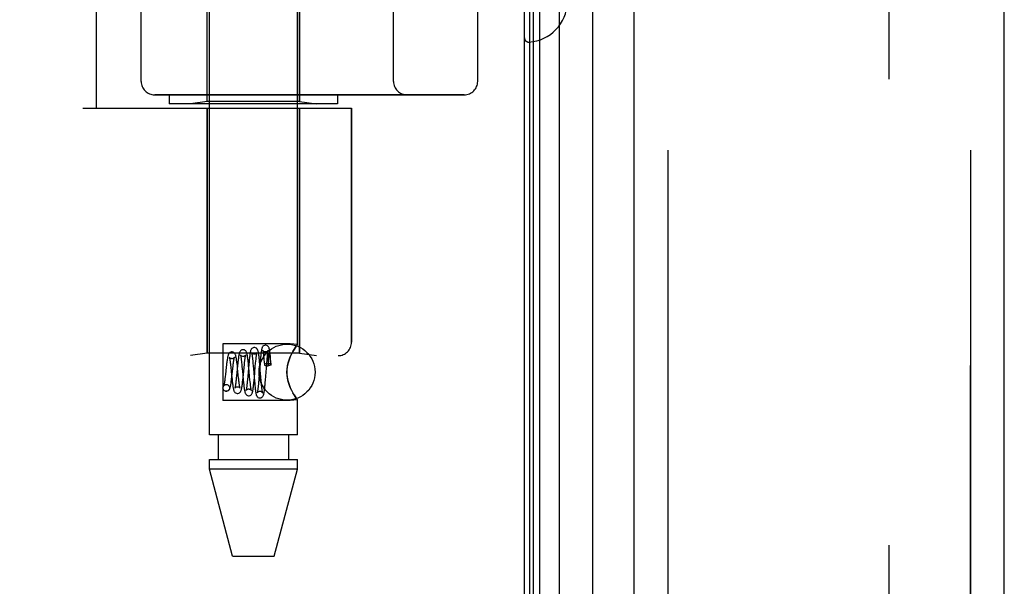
# Model space of a CAD drawing. Header units: inches. Extents: x 0 to 189, y 0 to 122.
# Tile 5 of 226: x 23.1 to 25.29, y 38.13 to 39.39. Entities that reach past the tile are written whole.
import ezdxf

# ---------------------------------------------------------------- set-up
doc = ezdxf.new("R2010")
doc.units = ezdxf.units.IN
doc.header["$LTSCALE"] = 10.388889
doc.header["$MEASUREMENT"] = 0
doc.linetypes.add('HIDDEN', pattern=[0.2, 0.1, -0.1])
doc.layers.get('0').update_dxf_attribs({"linetype": 'CONTINUOUS'})
for name, color, linetype in [('DEFAULT_2', 8, 'HIDDEN'), ('LEFTHAND_DOOR_ASSEMBLY', 7, 'CONTINUOUS'), ('RIGHTHAND_DOOR_ASSEMBLY', 7, 'CONTINUOUS')]:
    doc.layers.add(name, color=color, linetype=linetype)

msp = doc.modelspace()

# ---------------------------------------------------------------- linework, layer by layer
at = {"color": 3, "linetype": 'Continuous'}
msp.add_line((24.222, 83.0165), (24.222, 35.2245), dxfattribs=at)
at = {"layer": 'DEFAULT_2', "color": 8, "linetype": 'HIDDEN'}
msp.add_line((25.0345, 81.855), (25.0345, 36.3861), dxfattribs=at)
at = {"layer": 'LEFTHAND_DOOR_ASSEMBLY', "color": 7, "linetype": 'Continuous'}
for p, q in [((24.2563, 35.4641), (24.2563, 82.7769)), ((24.2997, 82.7859), (24.2997, 35.4551)), ((24.2339, 35.4732), (24.2339, 82.7678)), ((24.2427, 35.4708), (24.2427, 82.7702)), ((24.3749, 35.4835), (24.3749, 82.7575))]:
    msp.add_line(p, q, dxfattribs=at)
at = {"layer": 'LEFTHAND_DOOR_ASSEMBLY', "color": 3, "linetype": 'Continuous'}
for p, q in [((24.467, 35.5055), (24.467, 82.7355)), ((25.292, 35.5055), (25.292, 82.7355))]:
    msp.add_line(p, q, dxfattribs=at)
at = {"layer": 'LEFTHAND_DOOR_ASSEMBLY', "color": 8, "linetype": 'HIDDEN'}
for p, q in [((24.542, 82.7355), (24.542, 35.5055)), ((25.217, 35.5055), (25.217, 82.7355)), ((23.52, 38.4675), (23.52, 41.3155)), ((23.716, 38.669), (23.716, 41.3155)), ((23.268, 39.1955), (23.268, 40.7955)), ((23.515, 39.2108), (23.515, 40.7802)), ((23.368, 40.7355), (23.368, 39.2555)), ((23.9305, 39.2555), (23.9305, 40.7355)), ((24.118, 40.7355), (24.118, 39.2555)), ((23.721, 39.2108), (23.721, 39.9125)), ((24.222, 39.6529), (24.222, 39.3531)), ((24.088, 39.2255), (23.398, 39.2255)), ((23.4305, 39.2255), (23.4305, 39.2055)), ((23.8055, 39.2255), (23.8055, 39.2055)), ((23.8055, 39.2055), (23.4305, 39.2055)), ((23.515, 39.2108), (23.4775, 39.2055)), ((23.721, 39.2108), (23.515, 39.2108)), ((23.721, 39.2108), (23.7585, 39.2055)), ((23.238, 39.1955), (23.8368, 39.1955)), ((23.515, 39.1955), (23.515, 38.6495)), ((23.721, 39.1955), (23.721, 38.6495)), ((23.8368, 39.1955), (23.8368, 38.6743)), ((23.7, 38.671), (23.55, 38.671)), ((23.55, 38.671), (23.55, 38.544)), ((23.716, 38.669), (23.7, 38.671)), ((21.743, 38.6443), (23.8068, 38.6443)), ((23.515, 38.6495), (23.4775, 38.6443)), ((23.721, 38.6495), (23.515, 38.6495)), ((23.6069, 38.6269), (23.6063, 38.632)), ((23.6162, 38.6367), (23.6166, 38.6328)), ((23.6166, 38.6328), (23.617, 38.6284)), ((23.623, 38.6276), (23.6234, 38.632)), ((23.6317, 38.6306), (23.6313, 38.6357)), ((23.6336, 38.6356), (23.6331, 38.63)), ((23.6409, 38.6428), (23.6413, 38.639)), ((23.6413, 38.639), (23.6416, 38.6348)), ((23.6416, 38.6348), (23.642, 38.6303)), ((23.6478, 38.6279), (23.6484, 38.6343)), ((23.6484, 38.6343), (23.6488, 38.6382)), ((23.6508, 38.6371), (23.6507, 38.6359)), ((23.6507, 38.6359), (23.6507, 38.6346)), ((23.6507, 38.6346), (23.6507, 38.6331)), ((23.6507, 38.6331), (23.6507, 38.6306)), ((23.6509, 38.6399), (23.6508, 38.6391)), ((23.6508, 38.6391), (23.6508, 38.6381)), ((23.6508, 38.6381), (23.6508, 38.6371)), ((23.651, 38.6419), (23.6509, 38.6413)), ((23.6509, 38.6413), (23.6509, 38.6406)), ((23.6509, 38.6406), (23.6509, 38.6399)), ((23.6557, 38.6358), (23.6555, 38.6372)), ((23.6559, 38.6343), (23.6557, 38.6358)), ((23.6561, 38.6326), (23.6559, 38.6343)), ((23.6563, 38.6306), (23.6561, 38.6326)), ((23.6575, 38.6241), (23.6568, 38.6328)), ((23.7, 38.6415), (23.7029, 38.6478)), ((23.721, 38.6495), (23.7585, 38.6443)), ((23.5575, 38.6188), (23.5557, 38.6025)), ((23.567, 38.6236), (23.5676, 38.6185)), ((23.5676, 38.6185), (23.5685, 38.61)), ((23.5685, 38.61), (23.5695, 38.6008)), ((23.5701, 38.5974), (23.5722, 38.616)), ((23.5722, 38.616), (23.5727, 38.6208)), ((23.5827, 38.6218), (23.5805, 38.5992)), ((23.5823, 38.6214), (23.5816, 38.6267)), ((23.5829, 38.6159), (23.5823, 38.6214)), ((23.5843, 38.6018), (23.5829, 38.6159)), ((23.5917, 38.6289), (23.5922, 38.6246)), ((23.5922, 38.6246), (23.5926, 38.6199)), ((23.5926, 38.6199), (23.5936, 38.6095)), ((23.595, 38.5952), (23.5972, 38.618)), ((23.5972, 38.618), (23.5979, 38.6247)), ((23.5979, 38.6247), (23.5984, 38.6289)), ((23.6078, 38.6248), (23.6055, 38.5988)), ((23.6074, 38.6214), (23.6069, 38.6269)), ((23.6085, 38.6104), (23.6074, 38.6214)), ((23.6083, 38.6305), (23.6078, 38.6248)), ((23.6096, 38.5974), (23.6085, 38.6104)), ((23.617, 38.6284), (23.6176, 38.6212)), ((23.6176, 38.6212), (23.6181, 38.616)), ((23.6201, 38.595), (23.6223, 38.6202)), ((23.6223, 38.6202), (23.623, 38.6276)), ((23.6322, 38.6252), (23.6317, 38.6306)), ((23.6327, 38.6194), (23.6322, 38.6252)), ((23.6347, 38.596), (23.6327, 38.6194)), ((23.642, 38.6303), (23.6425, 38.624)), ((23.6448, 38.5898), (23.6477, 38.6256)), ((23.6477, 38.6256), (23.6478, 38.6279)), ((23.65, 38.6217), (23.6507, 38.6217)), ((23.6507, 38.6306), (23.6507, 38.6277)), ((23.6507, 38.6277), (23.6507, 38.6255)), ((23.6507, 38.6255), (23.6507, 38.6217)), ((23.6566, 38.6285), (23.6563, 38.6306)), ((23.6568, 38.626), (23.6566, 38.6285)), ((23.6571, 38.6233), (23.6568, 38.626)), ((23.5557, 38.6025), (23.5552, 38.5975)), ((23.5695, 38.6008), (23.5704, 38.5918)), ((23.5704, 38.5918), (23.571, 38.5863)), ((23.5805, 38.5992), (23.5799, 38.5941)), ((23.5851, 38.594), (23.5843, 38.6018)), ((23.5936, 38.6095), (23.5944, 38.601)), ((23.5944, 38.601), (23.5954, 38.5897)), ((23.5945, 38.5902), (23.595, 38.5952)), ((23.5954, 38.5897), (23.596, 38.5845)), ((23.6048, 38.591), (23.6044, 38.5863)), ((23.6055, 38.5988), (23.6048, 38.591)), ((23.6103, 38.5903), (23.6096, 38.5974)), ((23.6108, 38.5859), (23.6103, 38.5903)), ((23.6196, 38.5893), (23.6201, 38.595)), ((23.6197, 38.5962), (23.6204, 38.5876)), ((23.6299, 38.5904), (23.6295, 38.5856)), ((23.6301, 38.593), (23.6299, 38.5904)), ((23.6354, 38.588), (23.6347, 38.596)), ((23.6358, 38.5832), (23.6354, 38.588)), ((23.6444, 38.5845), (23.6448, 38.5898)), ((23.5575, 38.58), (23.5589, 38.5798)), ((23.5576, 38.58), (23.5589, 38.5799)), ((23.596, 38.5845), (23.5965, 38.5796)), ((23.6112, 38.5819), (23.6108, 38.5859)), ((23.6204, 38.5876), (23.6209, 38.582)), ((23.6209, 38.582), (23.6215, 38.5767)), ((23.6295, 38.5856), (23.6291, 38.5811)), ((23.6362, 38.5788), (23.6358, 38.5832)), ((23.6366, 38.5748), (23.6362, 38.5788)), ((23.7029, 38.5673), (23.7, 38.5736)), ((23.5561, 38.5652), (23.5576, 38.565)), ((23.5575, 38.565), (23.5561, 38.5652)), ((23.716, 38.5461), (23.7, 38.544)), ((23.7157, 38.5465), (23.716, 38.5461)), ((23.716, 38.4675), (23.716, 38.5461)), ((23.7, 38.544), (23.55, 38.544)), ((23.716, 38.4675), (23.52, 38.4675)), ((23.5395, 38.4675), (23.5395, 38.4125)), ((23.6965, 38.4675), (23.6965, 38.4125)), ((23.52, 38.4125), (23.716, 38.4125)), ((23.52, 38.3916), (23.52, 38.4125)), ((23.716, 38.3916), (23.716, 38.4125)), ((23.716, 38.3916), (23.52, 38.3916)), ((23.5715, 38.1975), (23.52, 38.3916)), ((23.6645, 38.1975), (23.716, 38.3916)), ((23.5715, 38.1975), (23.6645, 38.1975))]:
    msp.add_line(p, q, dxfattribs=at)
for points in [[(23.5951, 38.6575), (23.5943, 38.6575), (23.5924, 38.657), (23.5907, 38.6562), (23.5893, 38.655), (23.5884, 38.6539), (23.5877, 38.6527), (23.5872, 38.6515), (23.5868, 38.6504), (23.5864, 38.6491), (23.5861, 38.6477), (23.5857, 38.6461), (23.5854, 38.6443), (23.5851, 38.6424), (23.5848, 38.6402), (23.5845, 38.6379), (23.5842, 38.6354), (23.5839, 38.6329), (23.5836, 38.6302), (23.5833, 38.6274), (23.5827, 38.6218)], [(23.6063, 38.632), (23.6061, 38.6344), (23.6058, 38.6368), (23.6055, 38.6389), (23.6052, 38.641), (23.6049, 38.6429), (23.6047, 38.6446), (23.6044, 38.6462), (23.6041, 38.6477), (23.6038, 38.649), (23.6034, 38.6502), (23.603, 38.6513), (23.6026, 38.6524), (23.6019, 38.6536), (23.601, 38.6548), (23.5997, 38.656), (23.598, 38.6569), (23.596, 38.6574), (23.5951, 38.6575)], [(23.6201, 38.6625), (23.6192, 38.6625), (23.6174, 38.662), (23.6157, 38.6612), (23.6144, 38.6601), (23.6134, 38.6589), (23.6128, 38.6578), (23.6123, 38.6568), (23.6119, 38.6558), (23.6116, 38.6547), (23.6113, 38.6535), (23.611, 38.6522), (23.6108, 38.6507), (23.6105, 38.6491), (23.6102, 38.6473), (23.61, 38.6453), (23.6097, 38.6432), (23.6094, 38.6409), (23.6091, 38.6385), (23.6089, 38.6359), (23.6083, 38.6305)], [(23.6313, 38.6357), (23.631, 38.6381), (23.6308, 38.6403), (23.6305, 38.6424), (23.6303, 38.6444), (23.63, 38.6463), (23.6298, 38.648), (23.6295, 38.6495), (23.6293, 38.651), (23.6291, 38.6523), (23.6288, 38.6535), (23.6285, 38.6545), (23.6282, 38.6556), (23.6279, 38.6565), (23.6275, 38.6576), (23.6269, 38.6587), (23.626, 38.6598), (23.6247, 38.661), (23.6229, 38.6619), (23.621, 38.6625), (23.6201, 38.6625)], [(23.6451, 38.6675), (23.6442, 38.6675), (23.6424, 38.667), (23.6407, 38.6661), (23.6394, 38.6651), (23.6385, 38.6639), (23.6378, 38.6629), (23.6374, 38.6619), (23.637, 38.6609), (23.6367, 38.6599), (23.6365, 38.6589), (23.6362, 38.6577), (23.636, 38.6565), (23.6358, 38.6551), (23.6355, 38.6535), (23.6353, 38.6518), (23.635, 38.6499), (23.6348, 38.6479), (23.6345, 38.6457), (23.6343, 38.6433), (23.6341, 38.6409), (23.6336, 38.6356)], [(23.6451, 38.6525), (23.6441, 38.6526), (23.6423, 38.6531), (23.6408, 38.6539), (23.6398, 38.6549), (23.6393, 38.6556), (23.639, 38.656), (23.6389, 38.6562)], [(23.6389, 38.6562), (23.6389, 38.6562), (23.639, 38.656), (23.6391, 38.6556), (23.6392, 38.6551), (23.6393, 38.6544), (23.6395, 38.6536), (23.6396, 38.6527), (23.6398, 38.6517), (23.64, 38.6505), (23.6401, 38.6492), (23.6403, 38.6478), (23.6405, 38.6462), (23.6407, 38.6446), (23.6409, 38.6428)], [(23.6561, 38.6408), (23.6558, 38.6432), (23.6556, 38.6455), (23.6553, 38.6476), (23.6551, 38.6496), (23.6549, 38.6515), (23.6546, 38.6532), (23.6544, 38.6547), (23.6542, 38.6561), (23.6539, 38.6574), (23.6537, 38.6586), (23.6534, 38.6597), (23.6532, 38.6607), (23.6528, 38.6616), (23.6524, 38.6626), (23.6518, 38.6637), (23.651, 38.6648), (23.6497, 38.666), (23.648, 38.6669), (23.6461, 38.6674), (23.6451, 38.6675)], [(23.6511, 38.656), (23.6512, 38.6561), (23.6512, 38.6562), (23.6512, 38.6561), (23.651, 38.6557), (23.6506, 38.6552), (23.6499, 38.6544), (23.6489, 38.6537), (23.6476, 38.653), (23.6461, 38.6526), (23.6451, 38.6525)], [(23.6488, 38.6382), (23.6491, 38.6418), (23.6493, 38.6434), (23.6495, 38.645), (23.6496, 38.6465), (23.6498, 38.6479), (23.65, 38.6492), (23.6501, 38.6504), (23.6503, 38.6516), (23.6505, 38.6526), (23.6506, 38.6535), (23.6508, 38.6543), (23.6509, 38.6549), (23.651, 38.6555), (23.6511, 38.6559), (23.6511, 38.656)], [(23.7157, 38.6685), (23.7147, 38.6672), (23.7132, 38.6651), (23.7111, 38.662), (23.7086, 38.6581), (23.7058, 38.6533), (23.7029, 38.6478), (23.7, 38.6415)], [(23.7058, 38.6533), (23.7086, 38.6581), (23.7111, 38.662), (23.7132, 38.6651)], [(23.7147, 38.6672), (23.7157, 38.6685), (23.716, 38.669)], [(23.5701, 38.6525), (23.5693, 38.6525), (23.5675, 38.6521), (23.5658, 38.6512), (23.5644, 38.6501), (23.5634, 38.649), (23.5627, 38.6479), (23.5622, 38.6468), (23.5618, 38.6458), (23.5615, 38.6447), (23.5612, 38.6435), (23.5609, 38.6422), (23.5606, 38.6408), (23.5603, 38.6392), (23.56, 38.6375), (23.5597, 38.6356), (23.5594, 38.6335), (23.5591, 38.6313), (23.5587, 38.629), (23.5584, 38.6266), (23.5581, 38.6241), (23.5575, 38.6188)], [(23.5701, 38.6375), (23.5692, 38.6376), (23.5675, 38.638), (23.5661, 38.6388), (23.5652, 38.6396), (23.5646, 38.6403), (23.5643, 38.6407), (23.5643, 38.6409), (23.5643, 38.6408)], [(23.5643, 38.6408), (23.5643, 38.6407), (23.5644, 38.6404), (23.5646, 38.6398), (23.5648, 38.6389), (23.565, 38.6379), (23.5652, 38.6367), (23.5655, 38.6354), (23.5657, 38.6338), (23.566, 38.6321), (23.5662, 38.6302), (23.5665, 38.6282), (23.5668, 38.626), (23.567, 38.6236)], [(23.5816, 38.6267), (23.5813, 38.6292), (23.581, 38.6316), (23.5807, 38.6338), (23.5804, 38.6359), (23.5801, 38.6378), (23.5798, 38.6396), (23.5795, 38.6412), (23.5792, 38.6427), (23.5789, 38.644), (23.5785, 38.6452), (23.5781, 38.6464), (23.5776, 38.6475), (23.577, 38.6486), (23.576, 38.6498), (23.5747, 38.651), (23.5729, 38.652), (23.571, 38.6525), (23.5701, 38.6525)], [(23.5758, 38.6404), (23.5758, 38.6406), (23.5759, 38.6408), (23.5759, 38.6408), (23.5757, 38.6405), (23.5753, 38.6399), (23.5746, 38.6392), (23.5736, 38.6385), (23.5723, 38.6379), (23.5707, 38.6375), (23.5701, 38.6375)], [(23.5727, 38.6208), (23.5732, 38.6251), (23.5735, 38.6272), (23.5737, 38.6291), (23.574, 38.6308), (23.5742, 38.6325), (23.5745, 38.634), (23.5747, 38.6354), (23.5749, 38.6367), (23.5751, 38.6378), (23.5753, 38.6387), (23.5755, 38.6395), (23.5757, 38.6402), (23.5758, 38.6404)], [(23.5951, 38.6425), (23.5941, 38.6426), (23.5924, 38.6431), (23.591, 38.6439), (23.59, 38.6447), (23.5894, 38.6454), (23.5892, 38.6458), (23.5891, 38.646), (23.5891, 38.6459)], [(23.5891, 38.6459), (23.5891, 38.6459), (23.5892, 38.6456), (23.5894, 38.6452), (23.5895, 38.6446), (23.5897, 38.6438), (23.5899, 38.6429), (23.59, 38.6418), (23.5902, 38.6406), (23.5904, 38.6393), (23.5906, 38.6378), (23.5909, 38.6363), (23.5911, 38.6346), (23.5913, 38.6328), (23.5915, 38.6309), (23.5917, 38.6289)], [(23.6009, 38.6456), (23.601, 38.6458), (23.601, 38.6459), (23.601, 38.6459), (23.6008, 38.6456), (23.6004, 38.645), (23.5997, 38.6443), (23.5988, 38.6436), (23.5975, 38.643), (23.5961, 38.6426), (23.5951, 38.6425)], [(23.5984, 38.6289), (23.5988, 38.6326), (23.599, 38.6344), (23.5992, 38.636), (23.5994, 38.6375), (23.5996, 38.6389), (23.5998, 38.6402), (23.6, 38.6414), (23.6002, 38.6425), (23.6004, 38.6434), (23.6006, 38.6443), (23.6007, 38.6449), (23.6009, 38.6454), (23.6009, 38.6456)], [(23.6201, 38.6475), (23.6191, 38.6476), (23.6173, 38.6481), (23.6159, 38.6489), (23.6149, 38.6498), (23.6143, 38.6505), (23.6141, 38.651), (23.614, 38.6511), (23.614, 38.6511)], [(23.614, 38.6511), (23.614, 38.6511), (23.6141, 38.6508), (23.6142, 38.6504), (23.6144, 38.6498), (23.6145, 38.6491), (23.6147, 38.6482), (23.6148, 38.6472), (23.615, 38.6461), (23.6152, 38.6448), (23.6154, 38.6434), (23.6156, 38.6419), (23.6158, 38.6403), (23.616, 38.6386), (23.6162, 38.6367)], [(23.626, 38.6508), (23.6261, 38.651), (23.6261, 38.6511), (23.6261, 38.651), (23.6259, 38.6507), (23.6255, 38.6501), (23.6249, 38.6494), (23.6239, 38.6487), (23.6226, 38.648), (23.6211, 38.6476), (23.6201, 38.6475)], [(23.6234, 38.632), (23.6239, 38.6361), (23.6241, 38.6379), (23.6243, 38.6397), (23.6245, 38.6413), (23.6247, 38.6429), (23.6249, 38.6443), (23.625, 38.6456), (23.6252, 38.6468), (23.6254, 38.6478), (23.6256, 38.6488), (23.6257, 38.6495), (23.6259, 38.6502), (23.626, 38.6507), (23.626, 38.6508)], [(23.6555, 38.6372), (23.6554, 38.6378), (23.6553, 38.6384), (23.6552, 38.639), (23.6551, 38.6395), (23.655, 38.64), (23.6549, 38.6405), (23.6549, 38.6409), (23.6548, 38.6413), (23.6547, 38.6417), (23.6546, 38.6421), (23.6546, 38.6424), (23.6545, 38.6427), (23.6544, 38.6431), (23.6544, 38.6434), (23.6543, 38.6436), (23.6542, 38.6439), (23.6542, 38.6441), (23.6541, 38.6444), (23.654, 38.6446), (23.654, 38.6448), (23.6539, 38.645), (23.6538, 38.6452), (23.6538, 38.6454), (23.6537, 38.6456), (23.6537, 38.6458), (23.6536, 38.646), (23.6535, 38.6462), (23.6535, 38.6463), (23.6534, 38.6465), (23.6533, 38.6466), (23.6532, 38.6468), (23.6532, 38.6469), (23.6531, 38.647), (23.653, 38.6471), (23.653, 38.6472), (23.6529, 38.6473), (23.6528, 38.6474), (23.6527, 38.6475), (23.6526, 38.6475), (23.6525, 38.6476), (23.6524, 38.6476), (23.6523, 38.6475), (23.6522, 38.6474), (23.652, 38.6473), (23.6519, 38.6471), (23.6518, 38.6469), (23.6517, 38.6468), (23.6517, 38.6466), (23.6516, 38.6464), (23.6516, 38.6463), (23.6515, 38.6461), (23.6515, 38.646), (23.6515, 38.6459), (23.6515, 38.6457), (23.6514, 38.6456), (23.6514, 38.6455), (23.6514, 38.6453), (23.6514, 38.6452), (23.6513, 38.6451), (23.6513, 38.645), (23.6513, 38.6448), (23.6513, 38.6447), (23.6513, 38.6446), (23.6512, 38.6444), (23.6512, 38.6443), (23.6512, 38.6441), (23.6512, 38.644), (23.6512, 38.6438), (23.6511, 38.6436), (23.6511, 38.6434), (23.6511, 38.6433), (23.6511, 38.6431), (23.6511, 38.6428), (23.651, 38.6426), (23.651, 38.6424), (23.651, 38.6419)], [(23.6568, 38.6328), (23.6565, 38.6356), (23.6561, 38.6408)], [(23.7, 38.5736), (23.6975, 38.5802), (23.6954, 38.5869), (23.6939, 38.5938), (23.693, 38.6007), (23.6926, 38.6076), (23.693, 38.6145), (23.6939, 38.6214), (23.6955, 38.6282), (23.6975, 38.6349), (23.7, 38.6415)], [(23.7, 38.6415), (23.6983, 38.6372), (23.6968, 38.6328), (23.6955, 38.6282), (23.6943, 38.6234), (23.6934, 38.6183), (23.6928, 38.6129), (23.6927, 38.6075), (23.6928, 38.6021), (23.6934, 38.5968), (23.6943, 38.5917), (23.6954, 38.5869), (23.6968, 38.5823), (23.6983, 38.5778), (23.7, 38.5736)], [(23.6181, 38.616), (23.619, 38.6049), (23.6197, 38.5962)], [(23.6331, 38.63), (23.6328, 38.6271), (23.6301, 38.593)], [(23.65, 38.6264), (23.648, 38.6263), (23.6463, 38.626), (23.6447, 38.6257), (23.6435, 38.6252), (23.6428, 38.6246), (23.6425, 38.624), (23.6425, 38.624)], [(23.6425, 38.624), (23.6428, 38.6234), (23.6435, 38.6229), (23.6447, 38.6224), (23.6463, 38.622), (23.648, 38.6218), (23.65, 38.6217)], [(23.6575, 38.6241), (23.6574, 38.6244), (23.6569, 38.6249), (23.6561, 38.6254), (23.6549, 38.6258), (23.6534, 38.6261), (23.6518, 38.6263), (23.65, 38.6264)], [(23.6571, 38.6233), (23.6555, 38.6229), (23.6538, 38.6226), (23.6523, 38.6222), (23.6507, 38.6217)], [(23.6571, 38.6233), (23.6575, 38.6239), (23.6575, 38.6241)], [(23.5552, 38.5975), (23.5546, 38.593), (23.5543, 38.5909), (23.5541, 38.5889), (23.5538, 38.587), (23.5536, 38.5852), (23.5533, 38.5836), (23.5531, 38.5822), (23.5528, 38.5809), (23.5526, 38.5797), (23.5524, 38.5787), (23.5522, 38.5779), (23.552, 38.5773), (23.5519, 38.5769), (23.5519, 38.5768)], [(23.5576, 38.565), (23.5585, 38.5651), (23.5604, 38.5656), (23.5622, 38.5665), (23.5636, 38.5677), (23.5645, 38.5689), (23.5652, 38.5701), (23.5657, 38.5713), (23.5661, 38.5725), (23.5665, 38.5738), (23.5668, 38.5752), (23.5672, 38.5768), (23.5675, 38.5785), (23.5678, 38.5804), (23.5682, 38.5825), (23.5685, 38.5847), (23.5688, 38.5871), (23.5691, 38.5895), (23.5695, 38.5921), (23.5701, 38.5974)], [(23.5799, 38.5941), (23.5794, 38.5893), (23.5792, 38.5871), (23.5789, 38.5849), (23.5787, 38.583), (23.5784, 38.5811), (23.5782, 38.5794), (23.578, 38.5778), (23.5777, 38.5764), (23.5775, 38.5751), (23.5773, 38.5741), (23.5771, 38.5731), (23.5769, 38.5724), (23.5769, 38.5722)], [(23.5826, 38.56), (23.5835, 38.5601), (23.5855, 38.5606), (23.5872, 38.5615), (23.5885, 38.5627), (23.5895, 38.5639), (23.5901, 38.5651), (23.5906, 38.5663), (23.591, 38.5675), (23.5914, 38.569), (23.5918, 38.5706), (23.5921, 38.5724), (23.5925, 38.5743), (23.5928, 38.5763), (23.5931, 38.5785), (23.5934, 38.5807), (23.5937, 38.583), (23.594, 38.5853), (23.5945, 38.5902)], [(23.5859, 38.5872), (23.5854, 38.5916), (23.5851, 38.594)], [(23.6076, 38.555), (23.6085, 38.5551), (23.6105, 38.5556), (23.6122, 38.5565), (23.6135, 38.5577), (23.6144, 38.5589), (23.615, 38.56), (23.6155, 38.5611), (23.6158, 38.5621), (23.6161, 38.5632), (23.6164, 38.5644), (23.6167, 38.5658), (23.617, 38.5672), (23.6172, 38.5688), (23.6175, 38.5706), (23.6178, 38.5725), (23.618, 38.5745), (23.6183, 38.5767), (23.6186, 38.579), (23.6188, 38.5814), (23.6191, 38.584), (23.6196, 38.5893)], [(23.5561, 38.5652), (23.5555, 38.5653), (23.5538, 38.566), (23.5522, 38.5672), (23.551, 38.5688), (23.5503, 38.5706), (23.55, 38.5725), (23.5503, 38.5744), (23.551, 38.5763), (23.5522, 38.5778), (23.5538, 38.579), (23.5555, 38.5797), (23.5575, 38.58)], [(23.5519, 38.5768), (23.5518, 38.5767), (23.5519, 38.5769), (23.5522, 38.5773), (23.5527, 38.5779), (23.5537, 38.5788), (23.5551, 38.5795), (23.5567, 38.5799), (23.5576, 38.58)], [(23.5589, 38.5798), (23.5595, 38.5797), (23.5612, 38.579), (23.5628, 38.5778), (23.564, 38.5763), (23.5647, 38.5744), (23.565, 38.5725), (23.5647, 38.5706), (23.564, 38.5688), (23.5628, 38.5672), (23.5612, 38.566), (23.5595, 38.5653), (23.5575, 38.565)], [(23.571, 38.5863), (23.5714, 38.5837), (23.5717, 38.5813), (23.572, 38.5791), (23.5723, 38.577), (23.5725, 38.5751), (23.5728, 38.5733), (23.5731, 38.5717), (23.5734, 38.5703), (23.5737, 38.569), (23.574, 38.5679), (23.5744, 38.5668), (23.5747, 38.5657), (23.5752, 38.5647), (23.5759, 38.5635), (23.5769, 38.5624), (23.5783, 38.5613), (23.58, 38.5605), (23.5818, 38.56), (23.5826, 38.56)], [(23.5769, 38.5722), (23.5768, 38.5719), (23.5767, 38.5716), (23.5767, 38.5716), (23.5768, 38.5719), (23.5772, 38.5724), (23.578, 38.5732), (23.5791, 38.574), (23.5805, 38.5746), (23.582, 38.575), (23.5826, 38.575)], [(23.5826, 38.575), (23.5835, 38.5749), (23.585, 38.5746), (23.5862, 38.574), (23.5872, 38.5733), (23.5879, 38.5726), (23.5883, 38.572), (23.5884, 38.5717), (23.5885, 38.5716)], [(23.5885, 38.5716), (23.5884, 38.5718), (23.5883, 38.5722), (23.5881, 38.5728), (23.588, 38.5735), (23.5878, 38.5745), (23.5876, 38.5756), (23.5873, 38.5768), (23.5871, 38.5782), (23.5869, 38.5797), (23.5866, 38.5814), (23.5864, 38.5832), (23.5862, 38.5851), (23.5859, 38.5872)], [(23.5965, 38.5796), (23.5967, 38.5773), (23.597, 38.5751), (23.5973, 38.5731), (23.5975, 38.5712), (23.5978, 38.5695), (23.598, 38.5679), (23.5983, 38.5664), (23.5986, 38.5651), (23.5988, 38.5639), (23.5991, 38.5628), (23.5994, 38.5617), (23.5998, 38.5607), (23.6003, 38.5597), (23.601, 38.5586), (23.6019, 38.5574), (23.6033, 38.5563), (23.605, 38.5555), (23.6068, 38.555), (23.6076, 38.555)], [(23.6017, 38.567), (23.6016, 38.5667), (23.6016, 38.5665), (23.6017, 38.5668), (23.6021, 38.5673), (23.6028, 38.5681), (23.6039, 38.5689), (23.6053, 38.5696), (23.6069, 38.57), (23.6076, 38.57)], [(23.6044, 38.5863), (23.6039, 38.582), (23.6037, 38.58), (23.6035, 38.5781), (23.6033, 38.5763), (23.6031, 38.5747), (23.6028, 38.5732), (23.6026, 38.5718), (23.6024, 38.5706), (23.6023, 38.5695), (23.6021, 38.5685), (23.6019, 38.5677), (23.6018, 38.5671), (23.6017, 38.567)], [(23.6076, 38.57), (23.6087, 38.5699), (23.6101, 38.5695), (23.6114, 38.5689), (23.6123, 38.5681), (23.613, 38.5674), (23.6134, 38.5669), (23.6135, 38.5666), (23.6136, 38.5665)], [(23.6136, 38.5665), (23.6135, 38.5666), (23.6134, 38.567), (23.6133, 38.5675), (23.6131, 38.5682), (23.613, 38.569), (23.6128, 38.57), (23.6126, 38.5711), (23.6124, 38.5723), (23.6122, 38.5736), (23.612, 38.575), (23.6118, 38.5766), (23.6116, 38.5783), (23.6114, 38.58), (23.6112, 38.5819)], [(23.6215, 38.5767), (23.6217, 38.5743), (23.622, 38.5719), (23.6222, 38.5697), (23.6225, 38.5676), (23.6227, 38.5657), (23.623, 38.564), (23.6232, 38.5625), (23.6235, 38.561), (23.6237, 38.5598), (23.624, 38.5586), (23.6242, 38.5576), (23.6245, 38.5566), (23.6249, 38.5556), (23.6253, 38.5546), (23.626, 38.5536), (23.6269, 38.5524), (23.6282, 38.5513), (23.6299, 38.5505), (23.6318, 38.55), (23.6326, 38.55)], [(23.6291, 38.5811), (23.6287, 38.577), (23.6285, 38.5751), (23.6283, 38.5733), (23.6281, 38.5716), (23.6279, 38.57), (23.6277, 38.5686), (23.6276, 38.5672), (23.6274, 38.566), (23.6272, 38.5649), (23.627, 38.5639), (23.6269, 38.5631), (23.6267, 38.5624), (23.6266, 38.5619), (23.6266, 38.5618)], [(23.6326, 38.55), (23.6335, 38.5501), (23.6354, 38.5506), (23.6371, 38.5515), (23.6385, 38.5527), (23.6393, 38.5538), (23.6399, 38.5549), (23.6404, 38.5559), (23.6407, 38.5569), (23.641, 38.5579), (23.6412, 38.559), (23.6415, 38.5602), (23.6417, 38.5614), (23.642, 38.5629), (23.6422, 38.5645), (23.6425, 38.5662), (23.6427, 38.568), (23.6429, 38.57), (23.6432, 38.5722), (23.6434, 38.5744), (23.6437, 38.5768), (23.6439, 38.5793), (23.6444, 38.5845)], [(23.6387, 38.5614), (23.6387, 38.5614), (23.6386, 38.5615), (23.6385, 38.5618), (23.6384, 38.5623), (23.6383, 38.5629), (23.6381, 38.5637), (23.638, 38.5647), (23.6378, 38.5657), (23.6376, 38.567), (23.6374, 38.5683), (23.6372, 38.5697), (23.637, 38.5713), (23.6368, 38.573), (23.6366, 38.5748)], [(23.7, 38.5736), (23.7029, 38.5673), (23.7058, 38.5617)], [(23.6266, 38.5618), (23.6265, 38.5615), (23.6265, 38.5614), (23.6265, 38.5614), (23.6266, 38.5617), (23.627, 38.5622), (23.6277, 38.563), (23.6288, 38.5639), (23.6302, 38.5646), (23.6318, 38.565), (23.6326, 38.565)], [(23.6326, 38.565), (23.6337, 38.5649), (23.6351, 38.5645), (23.6364, 38.5638), (23.6374, 38.5631), (23.638, 38.5624), (23.6385, 38.5618), (23.6386, 38.5615), (23.6387, 38.5614)], [(23.716, 38.5461), (23.7157, 38.5465), (23.7147, 38.5478), (23.7132, 38.5499), (23.7111, 38.553), (23.7086, 38.5569), (23.7058, 38.5617)], [(23.7086, 38.5569), (23.7111, 38.553), (23.7132, 38.5499)]]:
    msp.add_lwpolyline(points, dxfattribs=at)
msp.add_circle((23.693, 38.6075), 0.0625, dxfattribs=at)
for centre, radius, start, end in [((23.743, 36.7204), 2.7751, 90, 136.1116), ((24.2275, 39.433), 0.09, 273.2246, 359.328), ((24.232, 39.3531), 0.01, 180, 273.2246), ((23.398, 39.2555), 0.03, 180, 270), ((23.9605, 39.2555), 0.03, 180, 270), ((24.088, 39.2555), 0.03, 270, 360), ((23.8068, 38.6743), 0.03, 270, 360)]:
    msp.add_arc(centre, radius, start, end, dxfattribs=at)
at = {"layer": 'RIGHTHAND_DOOR_ASSEMBLY', "color": 8, "linetype": 'HIDDEN'}
for p, q in [((24.542, 82.7355), (24.542, 35.5055)), ((25.217, 82.7355), (25.217, 35.5055)), ((23.268, 40.7955), (23.268, 39.1955)), ((23.515, 40.7802), (23.515, 39.2108)), ((23.368, 39.2555), (23.368, 40.7355)), ((23.9305, 40.7355), (23.9305, 39.2555)), ((24.118, 39.2555), (24.118, 40.7355)), ((23.721, 39.9125), (23.721, 39.2108)), ((23.398, 39.2255), (24.088, 39.2255)), ((23.4305, 39.2255), (23.4305, 39.2055)), ((23.8055, 39.2255), (23.8055, 39.2055)), ((23.8055, 39.2055), (23.4305, 39.2055)), ((23.515, 39.2108), (23.4775, 39.2055)), ((23.721, 39.2108), (23.515, 39.2108)), ((23.721, 39.2108), (23.7585, 39.2055)), ((23.238, 39.1955), (23.8368, 39.1955)), ((23.515, 38.6495), (23.515, 39.1955)), ((23.721, 38.6495), (23.721, 39.1955)), ((23.8368, 38.6743), (23.8368, 39.1955)), ((21.743, 38.6443), (23.8068, 38.6443)), ((23.515, 38.6495), (23.4775, 38.6443)), ((23.721, 38.6495), (23.515, 38.6495)), ((23.721, 38.6495), (23.7585, 38.6443))]:
    msp.add_line(p, q, dxfattribs=at)
for centre, radius, start, end in [((23.743, 36.7204), 2.7751, 90, 136.1116), ((23.398, 39.2555), 0.03, 180, 270), ((23.9605, 39.2555), 0.03, 180, 270), ((24.088, 39.2555), 0.03, 270, 360), ((23.8068, 38.6743), 0.03, 270, 360)]:
    msp.add_arc(centre, radius, start, end, dxfattribs=at)

doc.saveas('drawing.dxf')
